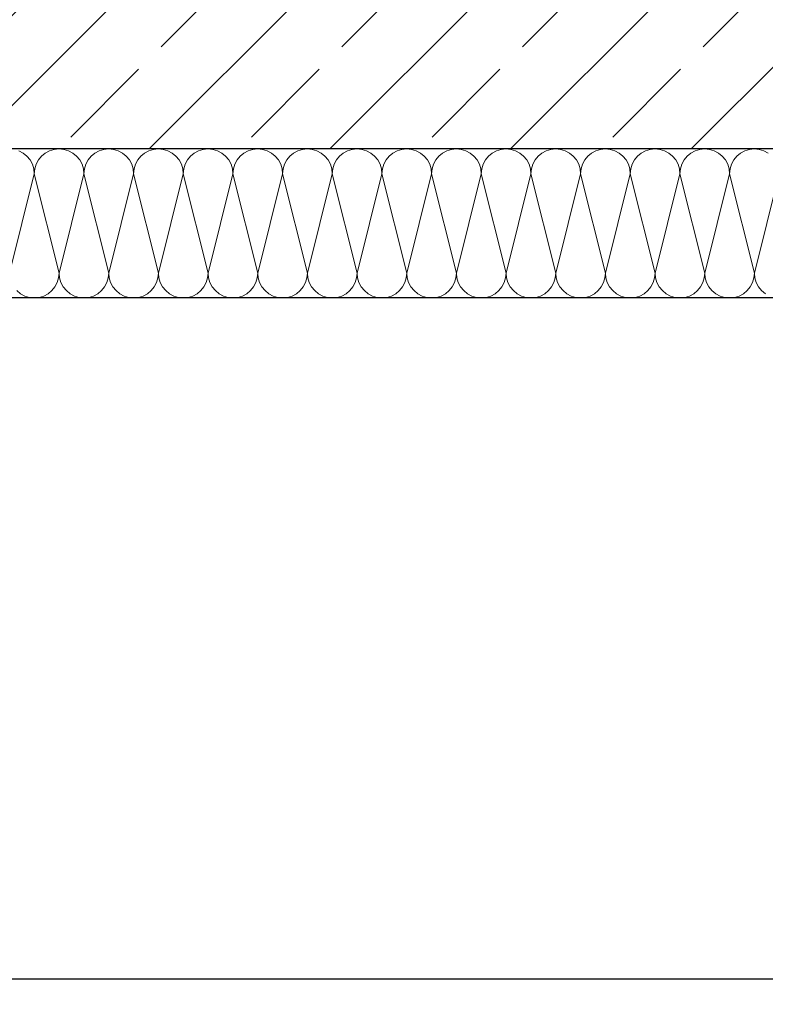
# Model space of a CAD drawing. Header units: metres. Extents: x -27.8 to 39.4, y -22.2 to 2.8.
# Tile 66 of 80: x 22.1 to 22.8, y -7.3 to -6.4. Entities that reach past the tile are written whole.
import ezdxf

# ---------------------------------------------------------------- set-up
doc = ezdxf.new("R2010")
doc.units = ezdxf.units.M
doc.header["$LTSCALE"] = 0.4
doc.header["$MEASUREMENT"] = 0
doc.layers.get('0').update_dxf_attribs({"color": 8, "lineweight": 9})
doc.layers.get('Defpoints').update_dxf_attribs({"color": 8, "lineweight": 9})
for name, color, linetype in [('Neubau_A-Decken', 8, 'Continuous'), ('Neubau_B-abgehängte Decke', 8, 'Continuous'), ('Neubau_B-Aufbau unter Fundament oder Decke', 8, 'Continuous'), ('Neubau_T-Bemaßung', 8, 'Continuous')]:
    doc.layers.add(name, color=color, linetype=linetype)
doc.styles.add('ERSTELLTER_STIL_2', font='arial.ttf')
doc.dimstyles.new('ERSTELLTER_STIL__1', dxfattribs={"dimtxt": 0.0875, "dimasz": 0.059375, "dimexe": 0.18, "dimexo": 0.0625, "dimgap": 0, "dimtad": 1, "dimzin": 0, "dimdsep": 46, "dimtxsty": 'ERSTELLTER_STIL_2', "dimblk": 'ARROWHEAD_6', "dimblk1": 'ARROWHEAD_6', "dimblk2": 'ARROWHEAD_6', "dimcen": 0.09, "dimclrd": 7, "dimclre": 7, "dimclrt": 7, "dimazin": 0, "dimtfac": 1, "dimtdec": 4, "dimtmove": 0, "dimatfit": 3, "dimfxl": 1, "dimtolj": 1, "dimtzin": 0, "dimarcsym": 0})

# ---------------------------------------------------------------- blocks, each defined once
blk = doc.blocks.new('*X364', base_point=(4591.58339, -0.04688))
at = {"layer": 'Neubau_B-Aufbau unter Fundament oder Decke', "color": 8, "linetype": 'Continuous', "lineweight": 9}
for p, q in [((4225.35635, 3.62919), (4225.35232, 3.63135)), ((4225.35989, 3.62629), (4225.35635, 3.62919)), ((4225.37709, 3.62919), (4225.37355, 3.62629)), ((4225.38112, 3.63135), (4225.37709, 3.62919)), ((4225.3855, 3.63268), (4225.38112, 3.63135)), ((4225.39005, 3.63312), (4225.3855, 3.63268)), ((4225.39461, 3.63268), (4225.39005, 3.63312)), ((4225.39898, 3.63135), (4225.39461, 3.63268)), ((4225.40302, 3.62919), (4225.39898, 3.63135)), ((4225.40655, 3.62629), (4225.40302, 3.62919)), ((4225.42376, 3.62919), (4225.42022, 3.62629)), ((4225.42779, 3.63135), (4225.42376, 3.62919)), ((4225.43217, 3.63268), (4225.42779, 3.63135)), ((4225.43672, 3.63312), (4225.43217, 3.63268)), ((4225.44127, 3.63268), (4225.43672, 3.63312)), ((4225.44565, 3.63135), (4225.44127, 3.63268)), ((4225.44968, 3.62919), (4225.44565, 3.63135)), ((4225.45322, 3.62629), (4225.44968, 3.62919)), ((4225.47042, 3.62919), (4225.46689, 3.62629)), ((4225.47446, 3.63135), (4225.47042, 3.62919)), ((4225.47884, 3.63268), (4225.47446, 3.63135)), ((4225.48339, 3.63312), (4225.47884, 3.63268)), ((4225.48794, 3.63268), (4225.48339, 3.63312)), ((4225.49232, 3.63135), (4225.48794, 3.63268)), ((4225.49635, 3.62919), (4225.49232, 3.63135)), ((4225.49989, 3.62629), (4225.49635, 3.62919)), ((4225.51709, 3.62919), (4225.51355, 3.62629)), ((4225.52112, 3.63135), (4225.51709, 3.62919)), ((4225.5255, 3.63268), (4225.52112, 3.63135)), ((4225.53005, 3.63312), (4225.5255, 3.63268)), ((4225.53461, 3.63268), (4225.53005, 3.63312)), ((4225.53898, 3.63135), (4225.53461, 3.63268)), ((4225.54302, 3.62919), (4225.53898, 3.63135)), ((4225.54655, 3.62629), (4225.54302, 3.62919)), ((4225.56376, 3.62919), (4225.56022, 3.62629)), ((4225.56779, 3.63135), (4225.56376, 3.62919)), ((4225.57217, 3.63268), (4225.56779, 3.63135)), ((4225.57672, 3.63312), (4225.57217, 3.63268)), ((4225.58127, 3.63268), (4225.57672, 3.63312)), ((4225.58565, 3.63135), (4225.58127, 3.63268)), ((4225.58968, 3.62919), (4225.58565, 3.63135)), ((4225.59322, 3.62629), (4225.58968, 3.62919)), ((4225.61042, 3.62919), (4225.60689, 3.62629)), ((4225.61446, 3.63135), (4225.61042, 3.62919)), ((4225.61884, 3.63268), (4225.61446, 3.63135)), ((4225.62339, 3.63312), (4225.61884, 3.63268)), ((4225.62794, 3.63268), (4225.62339, 3.63312)), ((4225.63232, 3.63135), (4225.62794, 3.63268)), ((4225.63635, 3.62919), (4225.63232, 3.63135)), ((4225.63989, 3.62629), (4225.63635, 3.62919)), ((4225.65709, 3.62919), (4225.65355, 3.62629)), ((4225.66112, 3.63135), (4225.65709, 3.62919)), ((4225.6655, 3.63268), (4225.66112, 3.63135)), ((4225.67005, 3.63312), (4225.6655, 3.63268)), ((4225.67461, 3.63268), (4225.67005, 3.63312)), ((4225.67898, 3.63135), (4225.67461, 3.63268)), ((4225.68302, 3.62919), (4225.67898, 3.63135)), ((4225.68655, 3.62629), (4225.68302, 3.62919)), ((4225.70376, 3.62919), (4225.70022, 3.62629)), ((4225.70779, 3.63135), (4225.70376, 3.62919)), ((4225.71217, 3.63268), (4225.70779, 3.63135)), ((4225.71672, 3.63312), (4225.71217, 3.63268)), ((4225.72127, 3.63268), (4225.71672, 3.63312)), ((4225.72565, 3.63135), (4225.72127, 3.63268)), ((4225.72968, 3.62919), (4225.72565, 3.63135)), ((4225.73322, 3.62629), (4225.72968, 3.62919)), ((4225.75042, 3.62919), (4225.74689, 3.62629)), ((4225.75446, 3.63135), (4225.75042, 3.62919)), ((4225.75884, 3.63268), (4225.75446, 3.63135)), ((4225.76339, 3.63312), (4225.75884, 3.63268)), ((4225.76794, 3.63268), (4225.76339, 3.63312)), ((4225.77232, 3.63135), (4225.76794, 3.63268)), ((4225.77635, 3.62919), (4225.77232, 3.63135)), ((4225.77989, 3.62629), (4225.77635, 3.62919)), ((4225.79709, 3.62919), (4225.79355, 3.62629)), ((4225.80112, 3.63135), (4225.79709, 3.62919)), ((4225.8055, 3.63268), (4225.80112, 3.63135)), ((4225.81005, 3.63312), (4225.8055, 3.63268)), ((4225.81461, 3.63268), (4225.81005, 3.63312)), ((4225.81898, 3.63135), (4225.81461, 3.63268)), ((4225.82302, 3.62919), (4225.81898, 3.63135)), ((4225.82655, 3.62629), (4225.82302, 3.62919)), ((4225.84376, 3.62919), (4225.84022, 3.62629)), ((4225.84779, 3.63135), (4225.84376, 3.62919)), ((4225.85217, 3.63268), (4225.84779, 3.63135)), ((4225.85672, 3.63312), (4225.85217, 3.63268)), ((4225.86127, 3.63268), (4225.85672, 3.63312)), ((4225.86565, 3.63135), (4225.86127, 3.63268)), ((4225.86968, 3.62919), (4225.86565, 3.63135)), ((4225.87322, 3.62629), (4225.86968, 3.62919)), ((4225.89042, 3.62919), (4225.88689, 3.62629)), ((4225.89446, 3.63135), (4225.89042, 3.62919)), ((4225.89884, 3.63268), (4225.89446, 3.63135)), ((4225.90339, 3.63312), (4225.89884, 3.63268)), ((4225.90794, 3.63268), (4225.90339, 3.63312)), ((4225.91232, 3.63135), (4225.90794, 3.63268)), ((4225.91635, 3.62919), (4225.91232, 3.63135)), ((4225.91989, 3.62629), (4225.91635, 3.62919)), ((4225.93709, 3.62919), (4225.93355, 3.62629)), ((4225.94112, 3.63135), (4225.93709, 3.62919)), ((4225.9455, 3.63268), (4225.94112, 3.63135)), ((4225.95005, 3.63312), (4225.9455, 3.63268)), ((4225.95461, 3.63268), (4225.95005, 3.63312)), ((4225.95898, 3.63135), (4225.95461, 3.63268)), ((4225.96302, 3.62919), (4225.95898, 3.63135)), ((4225.96655, 3.62629), (4225.96302, 3.62919)), ((4225.98376, 3.62919), (4225.98022, 3.62629)), ((4225.98779, 3.63135), (4225.98376, 3.62919)), ((4225.99217, 3.63268), (4225.98779, 3.63135)), ((4225.99672, 3.63312), (4225.99217, 3.63268)), ((4226.00127, 3.63268), (4225.99672, 3.63312)), ((4226.00565, 3.63135), (4226.00127, 3.63268)), ((4226.00968, 3.62919), (4226.00565, 3.63135)), ((4226.01322, 3.62629), (4226.00968, 3.62919)), ((4226.03042, 3.62919), (4226.02689, 3.62629)), ((4226.03446, 3.63135), (4226.03042, 3.62919)), ((4226.03884, 3.63268), (4226.03446, 3.63135)), ((4226.04339, 3.63312), (4226.03884, 3.63268)), ((4226.04794, 3.63268), (4226.04339, 3.63312)), ((4226.05232, 3.63135), (4226.04794, 3.63268)), ((4226.05635, 3.62919), (4226.05232, 3.63135)), ((4225.36279, 3.62275), (4225.35989, 3.62629)), ((4225.36494, 3.61872), (4225.36279, 3.62275)), ((4225.36627, 3.61434), (4225.36494, 3.61872)), ((4225.3685, 3.61872), (4225.36717, 3.61434)), ((4225.37065, 3.62275), (4225.3685, 3.61872)), ((4225.37355, 3.62629), (4225.37065, 3.62275)), ((4225.40946, 3.62275), (4225.40655, 3.62629)), ((4225.41161, 3.61872), (4225.40946, 3.62275)), ((4225.41294, 3.61434), (4225.41161, 3.61872)), ((4225.41516, 3.61872), (4225.41384, 3.61434)), ((4225.41732, 3.62275), (4225.41516, 3.61872)), ((4225.42022, 3.62629), (4225.41732, 3.62275)), ((4225.45612, 3.62275), (4225.45322, 3.62629)), ((4225.45828, 3.61872), (4225.45612, 3.62275)), ((4225.45961, 3.61434), (4225.45828, 3.61872)), ((4225.46183, 3.61872), (4225.4605, 3.61434)), ((4225.46399, 3.62275), (4225.46183, 3.61872)), ((4225.46689, 3.62629), (4225.46399, 3.62275)), ((4225.50279, 3.62275), (4225.49989, 3.62629)), ((4225.50494, 3.61872), (4225.50279, 3.62275)), ((4225.50627, 3.61434), (4225.50494, 3.61872)), ((4225.5085, 3.61872), (4225.50717, 3.61434)), ((4225.51065, 3.62275), (4225.5085, 3.61872)), ((4225.51355, 3.62629), (4225.51065, 3.62275)), ((4225.54946, 3.62275), (4225.54655, 3.62629)), ((4225.55161, 3.61872), (4225.54946, 3.62275)), ((4225.55294, 3.61434), (4225.55161, 3.61872)), ((4225.55516, 3.61872), (4225.55384, 3.61434)), ((4225.55732, 3.62275), (4225.55516, 3.61872)), ((4225.56022, 3.62629), (4225.55732, 3.62275)), ((4225.59612, 3.62275), (4225.59322, 3.62629)), ((4225.59828, 3.61872), (4225.59612, 3.62275)), ((4225.59961, 3.61434), (4225.59828, 3.61872)), ((4225.60183, 3.61872), (4225.6005, 3.61434)), ((4225.60399, 3.62275), (4225.60183, 3.61872)), ((4225.60689, 3.62629), (4225.60399, 3.62275)), ((4225.64279, 3.62275), (4225.63989, 3.62629)), ((4225.64494, 3.61872), (4225.64279, 3.62275)), ((4225.64627, 3.61434), (4225.64494, 3.61872)), ((4225.6485, 3.61872), (4225.64717, 3.61434)), ((4225.65065, 3.62275), (4225.6485, 3.61872)), ((4225.65355, 3.62629), (4225.65065, 3.62275)), ((4225.68946, 3.62275), (4225.68655, 3.62629)), ((4225.69161, 3.61872), (4225.68946, 3.62275)), ((4225.69294, 3.61434), (4225.69161, 3.61872)), ((4225.69516, 3.61872), (4225.69384, 3.61434)), ((4225.69732, 3.62275), (4225.69516, 3.61872)), ((4225.70022, 3.62629), (4225.69732, 3.62275)), ((4225.73612, 3.62275), (4225.73322, 3.62629)), ((4225.73828, 3.61872), (4225.73612, 3.62275)), ((4225.73961, 3.61434), (4225.73828, 3.61872)), ((4225.74183, 3.61872), (4225.7405, 3.61434)), ((4225.74399, 3.62275), (4225.74183, 3.61872)), ((4225.74689, 3.62629), (4225.74399, 3.62275)), ((4225.78279, 3.62275), (4225.77989, 3.62629)), ((4225.78494, 3.61872), (4225.78279, 3.62275)), ((4225.78627, 3.61434), (4225.78494, 3.61872)), ((4225.7885, 3.61872), (4225.78717, 3.61434)), ((4225.79065, 3.62275), (4225.7885, 3.61872)), ((4225.79355, 3.62629), (4225.79065, 3.62275)), ((4225.82946, 3.62275), (4225.82655, 3.62629)), ((4225.83161, 3.61872), (4225.82946, 3.62275)), ((4225.83294, 3.61434), (4225.83161, 3.61872)), ((4225.83516, 3.61872), (4225.83384, 3.61434)), ((4225.83732, 3.62275), (4225.83516, 3.61872)), ((4225.84022, 3.62629), (4225.83732, 3.62275)), ((4225.87612, 3.62275), (4225.87322, 3.62629)), ((4225.87828, 3.61872), (4225.87612, 3.62275)), ((4225.87961, 3.61434), (4225.87828, 3.61872)), ((4225.88183, 3.61872), (4225.8805, 3.61434)), ((4225.88399, 3.62275), (4225.88183, 3.61872)), ((4225.88689, 3.62629), (4225.88399, 3.62275)), ((4225.92279, 3.62275), (4225.91989, 3.62629)), ((4225.92494, 3.61872), (4225.92279, 3.62275)), ((4225.92627, 3.61434), (4225.92494, 3.61872)), ((4225.9285, 3.61872), (4225.92717, 3.61434)), ((4225.93065, 3.62275), (4225.9285, 3.61872)), ((4225.93355, 3.62629), (4225.93065, 3.62275)), ((4225.96946, 3.62275), (4225.96655, 3.62629)), ((4225.97161, 3.61872), (4225.96946, 3.62275)), ((4225.97294, 3.61434), (4225.97161, 3.61872)), ((4225.97516, 3.61872), (4225.97384, 3.61434)), ((4225.97732, 3.62275), (4225.97516, 3.61872)), ((4225.98022, 3.62629), (4225.97732, 3.62275)), ((4226.01612, 3.62275), (4226.01322, 3.62629)), ((4226.01828, 3.61872), (4226.01612, 3.62275)), ((4226.01961, 3.61434), (4226.01828, 3.61872)), ((4226.02183, 3.61872), (4226.0205, 3.61434)), ((4226.02399, 3.62275), (4226.02183, 3.61872)), ((4226.02689, 3.62629), (4226.02399, 3.62275)), ((4225.34339, 3.51646), (4225.36672, 3.60979)), ((4225.36672, 3.60979), (4225.36627, 3.61434)), ((4225.36717, 3.61434), (4225.36672, 3.60979)), ((4225.39005, 3.51646), (4225.36672, 3.60979)), ((4225.39005, 3.51646), (4225.41339, 3.60979)), ((4225.41339, 3.60979), (4225.41294, 3.61434)), ((4225.41384, 3.61434), (4225.41339, 3.60979)), ((4225.43672, 3.51646), (4225.41339, 3.60979)), ((4225.43672, 3.51646), (4225.46005, 3.60979)), ((4225.46005, 3.60979), (4225.45961, 3.61434)), ((4225.4605, 3.61434), (4225.46005, 3.60979)), ((4225.48339, 3.51646), (4225.46005, 3.60979)), ((4225.48339, 3.51646), (4225.50672, 3.60979)), ((4225.50672, 3.60979), (4225.50627, 3.61434)), ((4225.50717, 3.61434), (4225.50672, 3.60979)), ((4225.53005, 3.51646), (4225.50672, 3.60979)), ((4225.53005, 3.51646), (4225.55339, 3.60979)), ((4225.55339, 3.60979), (4225.55294, 3.61434)), ((4225.55384, 3.61434), (4225.55339, 3.60979)), ((4225.57672, 3.51646), (4225.55339, 3.60979)), ((4225.57672, 3.51646), (4225.60005, 3.60979)), ((4225.60005, 3.60979), (4225.59961, 3.61434)), ((4225.6005, 3.61434), (4225.60005, 3.60979)), ((4225.62339, 3.51646), (4225.60005, 3.60979)), ((4225.62339, 3.51646), (4225.64672, 3.60979)), ((4225.64672, 3.60979), (4225.64627, 3.61434)), ((4225.64717, 3.61434), (4225.64672, 3.60979)), ((4225.67005, 3.51646), (4225.64672, 3.60979)), ((4225.67005, 3.51646), (4225.69339, 3.60979)), ((4225.69339, 3.60979), (4225.69294, 3.61434)), ((4225.69384, 3.61434), (4225.69339, 3.60979)), ((4225.71672, 3.51646), (4225.69339, 3.60979)), ((4225.71672, 3.51646), (4225.74005, 3.60979)), ((4225.74005, 3.60979), (4225.73961, 3.61434)), ((4225.7405, 3.61434), (4225.74005, 3.60979)), ((4225.76339, 3.51646), (4225.74005, 3.60979)), ((4225.76339, 3.51646), (4225.78672, 3.60979)), ((4225.78672, 3.60979), (4225.78627, 3.61434)), ((4225.78717, 3.61434), (4225.78672, 3.60979)), ((4225.81005, 3.51646), (4225.78672, 3.60979)), ((4225.81005, 3.51646), (4225.83339, 3.60979)), ((4225.83339, 3.60979), (4225.83294, 3.61434)), ((4225.83384, 3.61434), (4225.83339, 3.60979)), ((4225.85672, 3.51646), (4225.83339, 3.60979)), ((4225.85672, 3.51646), (4225.88005, 3.60979)), ((4225.88005, 3.60979), (4225.87961, 3.61434)), ((4225.8805, 3.61434), (4225.88005, 3.60979)), ((4225.90339, 3.51646), (4225.88005, 3.60979)), ((4225.90339, 3.51646), (4225.92672, 3.60979)), ((4225.92672, 3.60979), (4225.92627, 3.61434)), ((4225.92717, 3.61434), (4225.92672, 3.60979)), ((4225.95005, 3.51646), (4225.92672, 3.60979)), ((4225.95005, 3.51646), (4225.97339, 3.60979)), ((4225.97339, 3.60979), (4225.97294, 3.61434)), ((4225.97384, 3.61434), (4225.97339, 3.60979)), ((4225.99672, 3.51646), (4225.97339, 3.60979)), ((4225.99672, 3.51646), (4226.02005, 3.60979)), ((4226.02005, 3.60979), (4226.01961, 3.61434)), ((4226.0205, 3.61434), (4226.02005, 3.60979)), ((4226.04339, 3.51646), (4226.02005, 3.60979)), ((4226.04339, 3.51646), (4226.06672, 3.60979)), ((4225.38961, 3.51191), (4225.39005, 3.51646)), ((4225.39005, 3.51646), (4225.3905, 3.51191)), ((4225.43627, 3.51191), (4225.43672, 3.51646)), ((4225.43672, 3.51646), (4225.43717, 3.51191)), ((4225.48294, 3.51191), (4225.48339, 3.51646)), ((4225.48339, 3.51646), (4225.48384, 3.51191)), ((4225.52961, 3.51191), (4225.53005, 3.51646)), ((4225.53005, 3.51646), (4225.5305, 3.51191)), ((4225.57627, 3.51191), (4225.57672, 3.51646)), ((4225.57672, 3.51646), (4225.57717, 3.51191)), ((4225.62294, 3.51191), (4225.62339, 3.51646)), ((4225.62339, 3.51646), (4225.62384, 3.51191)), ((4225.66961, 3.51191), (4225.67005, 3.51646)), ((4225.67005, 3.51646), (4225.6705, 3.51191)), ((4225.71627, 3.51191), (4225.71672, 3.51646)), ((4225.71672, 3.51646), (4225.71717, 3.51191)), ((4225.76294, 3.51191), (4225.76339, 3.51646)), ((4225.76339, 3.51646), (4225.76384, 3.51191)), ((4225.80961, 3.51191), (4225.81005, 3.51646)), ((4225.81005, 3.51646), (4225.8105, 3.51191)), ((4225.85627, 3.51191), (4225.85672, 3.51646)), ((4225.85672, 3.51646), (4225.85717, 3.51191)), ((4225.90294, 3.51191), (4225.90339, 3.51646)), ((4225.90339, 3.51646), (4225.90384, 3.51191)), ((4225.94961, 3.51191), (4225.95005, 3.51646)), ((4225.95005, 3.51646), (4225.9505, 3.51191)), ((4225.99627, 3.51191), (4225.99672, 3.51646)), ((4225.99672, 3.51646), (4225.99717, 3.51191)), ((4226.04294, 3.51191), (4226.04339, 3.51646)), ((4226.04339, 3.51646), (4226.04384, 3.51191)), ((4225.38612, 3.5035), (4225.38828, 3.50753)), ((4225.38828, 3.50753), (4225.38961, 3.51191)), ((4225.3905, 3.51191), (4225.39183, 3.50753)), ((4225.39183, 3.50753), (4225.39399, 3.5035)), ((4225.43279, 3.5035), (4225.43494, 3.50753)), ((4225.43494, 3.50753), (4225.43627, 3.51191)), ((4225.43717, 3.51191), (4225.4385, 3.50753)), ((4225.4385, 3.50753), (4225.44065, 3.5035)), ((4225.47946, 3.5035), (4225.48161, 3.50753)), ((4225.48161, 3.50753), (4225.48294, 3.51191)), ((4225.48384, 3.51191), (4225.48516, 3.50753)), ((4225.48516, 3.50753), (4225.48732, 3.5035)), ((4225.52612, 3.5035), (4225.52828, 3.50753)), ((4225.52828, 3.50753), (4225.52961, 3.51191)), ((4225.5305, 3.51191), (4225.53183, 3.50753)), ((4225.53183, 3.50753), (4225.53399, 3.5035)), ((4225.57279, 3.5035), (4225.57494, 3.50753)), ((4225.57494, 3.50753), (4225.57627, 3.51191)), ((4225.57717, 3.51191), (4225.5785, 3.50753)), ((4225.5785, 3.50753), (4225.58065, 3.5035)), ((4225.61946, 3.5035), (4225.62161, 3.50753)), ((4225.62161, 3.50753), (4225.62294, 3.51191)), ((4225.62384, 3.51191), (4225.62516, 3.50753)), ((4225.62516, 3.50753), (4225.62732, 3.5035)), ((4225.66612, 3.5035), (4225.66828, 3.50753)), ((4225.66828, 3.50753), (4225.66961, 3.51191)), ((4225.6705, 3.51191), (4225.67183, 3.50753)), ((4225.67183, 3.50753), (4225.67399, 3.5035)), ((4225.71279, 3.5035), (4225.71494, 3.50753)), ((4225.71494, 3.50753), (4225.71627, 3.51191)), ((4225.71717, 3.51191), (4225.7185, 3.50753)), ((4225.7185, 3.50753), (4225.72065, 3.5035)), ((4225.75946, 3.5035), (4225.76161, 3.50753)), ((4225.76161, 3.50753), (4225.76294, 3.51191)), ((4225.76384, 3.51191), (4225.76516, 3.50753)), ((4225.76516, 3.50753), (4225.76732, 3.5035)), ((4225.80612, 3.5035), (4225.80828, 3.50753)), ((4225.80828, 3.50753), (4225.80961, 3.51191)), ((4225.8105, 3.51191), (4225.81183, 3.50753)), ((4225.81183, 3.50753), (4225.81399, 3.5035)), ((4225.85279, 3.5035), (4225.85494, 3.50753)), ((4225.85494, 3.50753), (4225.85627, 3.51191)), ((4225.85717, 3.51191), (4225.8585, 3.50753)), ((4225.8585, 3.50753), (4225.86065, 3.5035)), ((4225.89946, 3.5035), (4225.90161, 3.50753)), ((4225.90161, 3.50753), (4225.90294, 3.51191)), ((4225.90384, 3.51191), (4225.90516, 3.50753)), ((4225.90516, 3.50753), (4225.90732, 3.5035)), ((4225.94612, 3.5035), (4225.94828, 3.50753)), ((4225.94828, 3.50753), (4225.94961, 3.51191)), ((4225.9505, 3.51191), (4225.95183, 3.50753)), ((4225.95183, 3.50753), (4225.95399, 3.5035)), ((4225.99279, 3.5035), (4225.99494, 3.50753)), ((4225.99494, 3.50753), (4225.99627, 3.51191)), ((4225.99717, 3.51191), (4225.9985, 3.50753)), ((4225.9985, 3.50753), (4226.00065, 3.5035)), ((4226.03946, 3.5035), (4226.04161, 3.50753)), ((4226.04161, 3.50753), (4226.04294, 3.51191)), ((4226.04384, 3.51191), (4226.04516, 3.50753)), ((4226.04516, 3.50753), (4226.04732, 3.5035)), ((4225.35022, 3.49996), (4225.35376, 3.49706)), ((4225.37968, 3.49706), (4225.38322, 3.49996)), ((4225.38322, 3.49996), (4225.38612, 3.5035)), ((4225.39399, 3.5035), (4225.39689, 3.49996)), ((4225.39689, 3.49996), (4225.40042, 3.49706)), ((4225.42635, 3.49706), (4225.42989, 3.49996)), ((4225.42989, 3.49996), (4225.43279, 3.5035)), ((4225.44065, 3.5035), (4225.44355, 3.49996)), ((4225.44355, 3.49996), (4225.44709, 3.49706)), ((4225.47302, 3.49706), (4225.47655, 3.49996)), ((4225.47655, 3.49996), (4225.47946, 3.5035)), ((4225.48732, 3.5035), (4225.49022, 3.49996)), ((4225.49022, 3.49996), (4225.49376, 3.49706)), ((4225.51968, 3.49706), (4225.52322, 3.49996)), ((4225.52322, 3.49996), (4225.52612, 3.5035)), ((4225.53399, 3.5035), (4225.53689, 3.49996)), ((4225.53689, 3.49996), (4225.54042, 3.49706)), ((4225.56635, 3.49706), (4225.56989, 3.49996)), ((4225.56989, 3.49996), (4225.57279, 3.5035)), ((4225.58065, 3.5035), (4225.58355, 3.49996)), ((4225.58355, 3.49996), (4225.58709, 3.49706)), ((4225.61302, 3.49706), (4225.61655, 3.49996)), ((4225.61655, 3.49996), (4225.61946, 3.5035)), ((4225.62732, 3.5035), (4225.63022, 3.49996)), ((4225.63022, 3.49996), (4225.63376, 3.49706)), ((4225.65968, 3.49706), (4225.66322, 3.49996)), ((4225.66322, 3.49996), (4225.66612, 3.5035)), ((4225.67399, 3.5035), (4225.67689, 3.49996)), ((4225.67689, 3.49996), (4225.68042, 3.49706)), ((4225.70635, 3.49706), (4225.70989, 3.49996)), ((4225.70989, 3.49996), (4225.71279, 3.5035)), ((4225.72065, 3.5035), (4225.72355, 3.49996)), ((4225.72355, 3.49996), (4225.72709, 3.49706)), ((4225.75302, 3.49706), (4225.75655, 3.49996)), ((4225.75655, 3.49996), (4225.75946, 3.5035)), ((4225.76732, 3.5035), (4225.77022, 3.49996)), ((4225.77022, 3.49996), (4225.77376, 3.49706)), ((4225.79968, 3.49706), (4225.80322, 3.49996)), ((4225.80322, 3.49996), (4225.80612, 3.5035)), ((4225.81399, 3.5035), (4225.81689, 3.49996)), ((4225.81689, 3.49996), (4225.82042, 3.49706)), ((4225.84635, 3.49706), (4225.84989, 3.49996)), ((4225.84989, 3.49996), (4225.85279, 3.5035)), ((4225.86065, 3.5035), (4225.86355, 3.49996)), ((4225.86355, 3.49996), (4225.86709, 3.49706)), ((4225.89302, 3.49706), (4225.89655, 3.49996)), ((4225.89655, 3.49996), (4225.89946, 3.5035)), ((4225.90732, 3.5035), (4225.91022, 3.49996)), ((4225.91022, 3.49996), (4225.91376, 3.49706)), ((4225.93968, 3.49706), (4225.94322, 3.49996)), ((4225.94322, 3.49996), (4225.94612, 3.5035)), ((4225.95399, 3.5035), (4225.95689, 3.49996)), ((4225.95689, 3.49996), (4225.96042, 3.49706)), ((4225.98635, 3.49706), (4225.98989, 3.49996)), ((4225.98989, 3.49996), (4225.99279, 3.5035)), ((4226.00065, 3.5035), (4226.00355, 3.49996)), ((4226.00355, 3.49996), (4226.00709, 3.49706)), ((4226.03302, 3.49706), (4226.03655, 3.49996)), ((4226.03655, 3.49996), (4226.03946, 3.5035)), ((4226.04732, 3.5035), (4226.05022, 3.49996)), ((4226.05022, 3.49996), (4226.05376, 3.49706)), ((4225.35376, 3.49706), (4225.35779, 3.4949)), ((4225.35779, 3.4949), (4225.36217, 3.49357)), ((4225.36217, 3.49357), (4225.36672, 3.49312)), ((4225.36672, 3.49312), (4225.37127, 3.49357)), ((4225.37127, 3.49357), (4225.37565, 3.4949)), ((4225.37565, 3.4949), (4225.37968, 3.49706)), ((4225.40042, 3.49706), (4225.40446, 3.4949)), ((4225.40446, 3.4949), (4225.40884, 3.49357)), ((4225.40884, 3.49357), (4225.41339, 3.49312)), ((4225.41339, 3.49312), (4225.41794, 3.49357)), ((4225.41794, 3.49357), (4225.42232, 3.4949)), ((4225.42232, 3.4949), (4225.42635, 3.49706)), ((4225.44709, 3.49706), (4225.45112, 3.4949)), ((4225.45112, 3.4949), (4225.4555, 3.49357)), ((4225.4555, 3.49357), (4225.46005, 3.49312)), ((4225.46005, 3.49312), (4225.46461, 3.49357)), ((4225.46461, 3.49357), (4225.46898, 3.4949)), ((4225.46898, 3.4949), (4225.47302, 3.49706)), ((4225.49376, 3.49706), (4225.49779, 3.4949)), ((4225.49779, 3.4949), (4225.50217, 3.49357)), ((4225.50217, 3.49357), (4225.50672, 3.49312)), ((4225.50672, 3.49312), (4225.51127, 3.49357)), ((4225.51127, 3.49357), (4225.51565, 3.4949)), ((4225.51565, 3.4949), (4225.51968, 3.49706)), ((4225.54042, 3.49706), (4225.54446, 3.4949)), ((4225.54446, 3.4949), (4225.54884, 3.49357)), ((4225.54884, 3.49357), (4225.55339, 3.49312)), ((4225.55339, 3.49312), (4225.55794, 3.49357)), ((4225.55794, 3.49357), (4225.56232, 3.4949)), ((4225.56232, 3.4949), (4225.56635, 3.49706)), ((4225.58709, 3.49706), (4225.59112, 3.4949)), ((4225.59112, 3.4949), (4225.5955, 3.49357)), ((4225.5955, 3.49357), (4225.60005, 3.49312)), ((4225.60005, 3.49312), (4225.60461, 3.49357)), ((4225.60461, 3.49357), (4225.60898, 3.4949)), ((4225.60898, 3.4949), (4225.61302, 3.49706)), ((4225.63376, 3.49706), (4225.63779, 3.4949)), ((4225.63779, 3.4949), (4225.64217, 3.49357)), ((4225.64217, 3.49357), (4225.64672, 3.49312)), ((4225.64672, 3.49312), (4225.65127, 3.49357)), ((4225.65127, 3.49357), (4225.65565, 3.4949)), ((4225.65565, 3.4949), (4225.65968, 3.49706)), ((4225.68042, 3.49706), (4225.68446, 3.4949)), ((4225.68446, 3.4949), (4225.68884, 3.49357)), ((4225.68884, 3.49357), (4225.69339, 3.49312)), ((4225.69339, 3.49312), (4225.69794, 3.49357)), ((4225.69794, 3.49357), (4225.70232, 3.4949)), ((4225.70232, 3.4949), (4225.70635, 3.49706)), ((4225.72709, 3.49706), (4225.73112, 3.4949)), ((4225.73112, 3.4949), (4225.7355, 3.49357)), ((4225.7355, 3.49357), (4225.74005, 3.49312)), ((4225.74005, 3.49312), (4225.74461, 3.49357)), ((4225.74461, 3.49357), (4225.74898, 3.4949)), ((4225.74898, 3.4949), (4225.75302, 3.49706)), ((4225.77376, 3.49706), (4225.77779, 3.4949)), ((4225.77779, 3.4949), (4225.78217, 3.49357)), ((4225.78217, 3.49357), (4225.78672, 3.49312)), ((4225.78672, 3.49312), (4225.79127, 3.49357)), ((4225.79127, 3.49357), (4225.79565, 3.4949)), ((4225.79565, 3.4949), (4225.79968, 3.49706)), ((4225.82042, 3.49706), (4225.82446, 3.4949)), ((4225.82446, 3.4949), (4225.82884, 3.49357)), ((4225.82884, 3.49357), (4225.83339, 3.49312)), ((4225.83339, 3.49312), (4225.83794, 3.49357)), ((4225.83794, 3.49357), (4225.84232, 3.4949)), ((4225.84232, 3.4949), (4225.84635, 3.49706)), ((4225.86709, 3.49706), (4225.87112, 3.4949)), ((4225.87112, 3.4949), (4225.8755, 3.49357)), ((4225.8755, 3.49357), (4225.88005, 3.49312)), ((4225.88005, 3.49312), (4225.88461, 3.49357)), ((4225.88461, 3.49357), (4225.88898, 3.4949)), ((4225.88898, 3.4949), (4225.89302, 3.49706)), ((4225.91376, 3.49706), (4225.91779, 3.4949)), ((4225.91779, 3.4949), (4225.92217, 3.49357)), ((4225.92217, 3.49357), (4225.92672, 3.49312)), ((4225.92672, 3.49312), (4225.93127, 3.49357)), ((4225.93127, 3.49357), (4225.93565, 3.4949)), ((4225.93565, 3.4949), (4225.93968, 3.49706)), ((4225.96042, 3.49706), (4225.96446, 3.4949)), ((4225.96446, 3.4949), (4225.96884, 3.49357)), ((4225.96884, 3.49357), (4225.97339, 3.49312)), ((4225.97339, 3.49312), (4225.97794, 3.49357)), ((4225.97794, 3.49357), (4225.98232, 3.4949)), ((4225.98232, 3.4949), (4225.98635, 3.49706)), ((4226.00709, 3.49706), (4226.01112, 3.4949)), ((4226.01112, 3.4949), (4226.0155, 3.49357)), ((4226.0155, 3.49357), (4226.02005, 3.49312)), ((4226.02005, 3.49312), (4226.02461, 3.49357)), ((4226.02461, 3.49357), (4226.02898, 3.4949)), ((4226.02898, 3.4949), (4226.03302, 3.49706))]:
    blk.add_line(p, q, dxfattribs=at)
blk = doc.blocks.new('ARROWHEAD_6')
at = {"color": 0, "linetype": 'Continuous', "lineweight": 0}
for p, q in [((-0.5, -0.5), (0.5, 0.5)), ((0, 0), (-1, 0))]:
    blk.add_line(p, q, dxfattribs=at)
blk = doc.blocks.new('*D386')
at = {"layer": 'Defpoints', "color": 0, "linetype": 'Continuous', "transparency": 16777216}
for p in [(11.18314, -6.495), (23.73002, -6.495), (11.24439, -7.975)]:
    blk.add_point(p, dxfattribs=at)
at = {"layer": 'Neubau_T-Bemaßung', "linetype": 'Continuous', "lineweight": -2, "transparency": 16777216}
for p, q in [((23.66752, -6.495), (11.00314, -6.495)), ((11.18314, -6.55438), (11.18314, -7.12889)), ((11.18314, -7.91562), (11.18314, -7.34812)), ((11.18189, -7.975), (11.00314, -7.975))]:
    blk.add_line(p, q, dxfattribs=at)
at = {"layer": 'Neubau_T-Bemaßung', "linetype": 'Continuous', "lineweight": -2, "transparency": 16777216, "xscale": 0.059375, "yscale": 0.059375, "zscale": 0.059375}
for p, rotation in [((11.18314, -6.495), 90), ((11.18314, -7.975), 270)]:
    blk.add_blockref('ARROWHEAD_6', p, dxfattribs=dict(at, rotation=rotation))
at = {"layer": 'Neubau_T-Bemaßung', "linetype": 'Continuous', "transparency": 16777216, "insert": (11.18314, -7.2385), "char_height": 0.0875, "attachment_point": 5, "rotation": 90, "style": 'ERSTELLTER_STIL_2'}
blk.add_mtext('\\A1;1.48', dxfattribs=at)
blk = doc.blocks.new('*D387')
at = {"layer": 'Defpoints', "color": 0, "linetype": 'Continuous', "transparency": 16777216}
for p in [(11.18314, -6.195), (23.73002, -6.195), (23.73002, -6.495)]:
    blk.add_point(p, dxfattribs=at)
at = {"layer": 'Neubau_T-Bemaßung', "linetype": 'Continuous', "lineweight": -2, "transparency": 16777216}
for p, q in [((11.18314, -6.13563), (11.18314, -6.07625)), ((23.66752, -6.195), (11.00314, -6.195)), ((11.18314, -6.195), (11.18314, -6.23165)), ((11.18314, -6.495), (11.18314, -6.45864)), ((23.66752, -6.495), (11.00314, -6.495)), ((11.18314, -6.55438), (11.18314, -6.61375))]:
    blk.add_line(p, q, dxfattribs=at)
at = {"layer": 'Neubau_T-Bemaßung', "linetype": 'Continuous', "lineweight": -2, "transparency": 16777216, "xscale": 0.059375, "yscale": 0.059375, "zscale": 0.059375}
for p, rotation in [((11.18314, -6.195), 270), ((11.18314, -6.495), 90)]:
    blk.add_blockref('ARROWHEAD_6', p, dxfattribs=dict(at, rotation=rotation))
at = {"layer": 'Neubau_T-Bemaßung', "linetype": 'Continuous', "transparency": 16777216, "insert": (11.18314, -6.34515), "char_height": 0.0875, "attachment_point": 5, "rotation": 90, "style": 'ERSTELLTER_STIL_2'}
blk.add_mtext('\\A1;0.30', dxfattribs=at)
blk = doc.blocks.new('*D398')
at = {"layer": 'Defpoints', "color": 0, "linetype": 'Continuous', "transparency": 16777216}
for p in [(11.53314, -6.495), (23.73002, -6.495), (-0.3, -10.355)]:
    blk.add_point(p, dxfattribs=at)
at = {"layer": 'Neubau_T-Bemaßung', "linetype": 'Continuous', "lineweight": -2, "transparency": 16777216}
for p, q in [((23.66752, -6.495), (11.35314, -6.495)), ((11.53314, -6.55438), (11.53314, -8.31492)), ((11.53314, -10.29562), (11.53314, -8.54208)), ((-0.2375, -10.355), (11.71314, -10.355))]:
    blk.add_line(p, q, dxfattribs=at)
at = {"layer": 'Neubau_T-Bemaßung', "linetype": 'Continuous', "lineweight": -2, "transparency": 16777216, "xscale": 0.059375, "yscale": 0.059375, "zscale": 0.059375}
for p, rotation in [((11.53314, -6.495), 90), ((11.53314, -10.355), 270)]:
    blk.add_blockref('ARROWHEAD_6', p, dxfattribs=dict(at, rotation=rotation))
at = {"layer": 'Neubau_T-Bemaßung', "linetype": 'Continuous', "transparency": 16777216, "insert": (11.53314, -8.4285), "char_height": 0.0875, "attachment_point": 5, "rotation": 90, "style": 'ERSTELLTER_STIL_2'}
blk.add_mtext('\\A1;3.86', dxfattribs=at)
blk = doc.blocks.new('*D399')
at = {"layer": 'Defpoints', "color": 0, "linetype": 'Continuous', "transparency": 16777216}
for p in [(11.53314, -6.195), (23.73002, -6.195), (23.73002, -6.495)]:
    blk.add_point(p, dxfattribs=at)
at = {"layer": 'Neubau_T-Bemaßung', "linetype": 'Continuous', "lineweight": -2, "transparency": 16777216}
for p, q in [((11.53314, -6.13563), (11.53314, -6.07625)), ((23.66752, -6.195), (11.35314, -6.195)), ((11.53314, -6.195), (11.53314, -6.23165)), ((11.53314, -6.495), (11.53314, -6.45864)), ((23.66752, -6.495), (11.35314, -6.495)), ((11.53314, -6.55438), (11.53314, -6.61375))]:
    blk.add_line(p, q, dxfattribs=at)
at = {"layer": 'Neubau_T-Bemaßung', "linetype": 'Continuous', "lineweight": -2, "transparency": 16777216, "xscale": 0.059375, "yscale": 0.059375, "zscale": 0.059375}
for p, rotation in [((11.53314, -6.195), 270), ((11.53314, -6.495), 90)]:
    blk.add_blockref('ARROWHEAD_6', p, dxfattribs=dict(at, rotation=rotation))
at = {"layer": 'Neubau_T-Bemaßung', "linetype": 'Continuous', "transparency": 16777216, "insert": (11.53314, -6.34515), "char_height": 0.0875, "attachment_point": 5, "rotation": 90, "style": 'ERSTELLTER_STIL_2'}
blk.add_mtext('\\A1;0.30', dxfattribs=at)
blk = doc.blocks.new('*D406')
at = {"layer": 'Defpoints', "color": 0, "linetype": 'Continuous', "transparency": 16777216}
for p in [(1.59342, -6.825), (7.9525, -6.825), (33.092, -10.175)]:
    blk.add_point(p, dxfattribs=at)
at = {"layer": 'Neubau_T-Bemaßung', "linetype": 'Continuous', "lineweight": -2, "transparency": 16777216}
for p, q in [((7.89, -6.825), (1.41342, -6.825)), ((1.59342, -6.88438), (1.59342, -8.38956)), ((1.59342, -10.11563), (1.59342, -8.61744)), ((33.0295, -10.175), (1.41342, -10.175))]:
    blk.add_line(p, q, dxfattribs=at)
at = {"layer": 'Neubau_T-Bemaßung', "linetype": 'Continuous', "lineweight": -2, "transparency": 16777216, "xscale": 0.059375, "yscale": 0.059375, "zscale": 0.059375}
for p, rotation in [((1.59342, -6.825), 90), ((1.59342, -10.175), 270)]:
    blk.add_blockref('ARROWHEAD_6', p, dxfattribs=dict(at, rotation=rotation))
at = {"layer": 'Neubau_T-Bemaßung', "linetype": 'Continuous', "transparency": 16777216, "insert": (1.59342, -8.5035), "char_height": 0.0875, "attachment_point": 5, "rotation": 90, "style": 'ERSTELLTER_STIL_2'}
blk.add_mtext('\\A1;3.35', dxfattribs=at)
blk = doc.blocks.new('*D408')
at = {"layer": 'Defpoints', "color": 0, "linetype": 'Continuous', "transparency": 16777216}
for p in [(1.59342, -6.495), (23.73002, -6.495), (7.9525, -6.725)]:
    blk.add_point(p, dxfattribs=at)
at = {"layer": 'Neubau_T-Bemaßung', "linetype": 'Continuous', "lineweight": -2, "transparency": 16777216}
for p, q in [((1.59342, -6.43563), (1.59342, -6.37625)), ((23.66752, -6.495), (1.41342, -6.495)), ((1.59342, -6.495), (1.59342, -6.49651)), ((7.89, -6.725), (1.41342, -6.725)), ((1.59342, -6.725), (1.59342, -6.72379)), ((1.59342, -6.78438), (1.59342, -6.84375))]:
    blk.add_line(p, q, dxfattribs=at)
at = {"layer": 'Neubau_T-Bemaßung', "linetype": 'Continuous', "lineweight": -2, "transparency": 16777216, "xscale": 0.059375, "yscale": 0.059375, "zscale": 0.059375}
for p, rotation in [((1.59342, -6.495), 270), ((1.59342, -6.725), 90)]:
    blk.add_blockref('ARROWHEAD_6', p, dxfattribs=dict(at, rotation=rotation))
at = {"layer": 'Neubau_T-Bemaßung', "linetype": 'Continuous', "transparency": 16777216, "insert": (1.59342, -6.61015), "char_height": 0.0875, "attachment_point": 5, "rotation": 90, "style": 'ERSTELLTER_STIL_2'}
blk.add_mtext('\\A1;0.23', dxfattribs=at)
blk = doc.blocks.new('*D409')
at = {"layer": 'Defpoints', "color": 0, "linetype": 'Continuous', "transparency": 16777216}
for p in [(1.59342, -6.195), (23.73002, -6.195), (23.73002, -6.495)]:
    blk.add_point(p, dxfattribs=at)
at = {"layer": 'Neubau_T-Bemaßung', "linetype": 'Continuous', "lineweight": -2, "transparency": 16777216}
for p, q in [((1.59342, -6.13563), (1.59342, -6.07625)), ((23.66752, -6.195), (1.41342, -6.195)), ((1.59342, -6.195), (1.59342, -6.23165)), ((1.59342, -6.495), (1.59342, -6.45864)), ((23.66752, -6.495), (1.41342, -6.495)), ((1.59342, -6.55438), (1.59342, -6.61375))]:
    blk.add_line(p, q, dxfattribs=at)
at = {"layer": 'Neubau_T-Bemaßung', "linetype": 'Continuous', "lineweight": -2, "transparency": 16777216, "xscale": 0.059375, "yscale": 0.059375, "zscale": 0.059375}
for p, rotation in [((1.59342, -6.195), 270), ((1.59342, -6.495), 90)]:
    blk.add_blockref('ARROWHEAD_6', p, dxfattribs=dict(at, rotation=rotation))
at = {"layer": 'Neubau_T-Bemaßung', "linetype": 'Continuous', "transparency": 16777216, "insert": (1.59342, -6.34515), "char_height": 0.0875, "attachment_point": 5, "rotation": 90, "style": 'ERSTELLTER_STIL_2'}
blk.add_mtext('\\A1;0.30', dxfattribs=at)
blk = doc.blocks.new('*D418')
at = {"layer": 'Defpoints', "color": 0, "linetype": 'Continuous', "transparency": 16777216}
for p in [(1.94342, -6.495), (23.73002, -6.495), (-0.3, -10.355)]:
    blk.add_point(p, dxfattribs=at)
at = {"layer": 'Neubau_T-Bemaßung', "linetype": 'Continuous', "lineweight": -2, "transparency": 16777216}
for p, q in [((23.66752, -6.495), (1.76342, -6.495)), ((1.94342, -6.55438), (1.94342, -8.31492)), ((1.94342, -10.29562), (1.94342, -8.54208)), ((-0.2375, -10.355), (2.12342, -10.355))]:
    blk.add_line(p, q, dxfattribs=at)
at = {"layer": 'Neubau_T-Bemaßung', "linetype": 'Continuous', "lineweight": -2, "transparency": 16777216, "xscale": 0.059375, "yscale": 0.059375, "zscale": 0.059375}
for p, rotation in [((1.94342, -6.495), 90), ((1.94342, -10.355), 270)]:
    blk.add_blockref('ARROWHEAD_6', p, dxfattribs=dict(at, rotation=rotation))
at = {"layer": 'Neubau_T-Bemaßung', "linetype": 'Continuous', "transparency": 16777216, "insert": (1.94342, -8.4285), "char_height": 0.0875, "attachment_point": 5, "rotation": 90, "style": 'ERSTELLTER_STIL_2'}
blk.add_mtext('\\A1;3.86', dxfattribs=at)
blk = doc.blocks.new('*D419')
at = {"layer": 'Defpoints', "color": 0, "linetype": 'Continuous', "transparency": 16777216}
for p in [(1.94342, -6.195), (23.73002, -6.195), (23.73002, -6.495)]:
    blk.add_point(p, dxfattribs=at)
at = {"layer": 'Neubau_T-Bemaßung', "linetype": 'Continuous', "lineweight": -2, "transparency": 16777216}
for p, q in [((1.94342, -6.13563), (1.94342, -6.07625)), ((23.66752, -6.195), (1.76342, -6.195)), ((1.94342, -6.195), (1.94342, -6.23165)), ((1.94342, -6.495), (1.94342, -6.45864)), ((23.66752, -6.495), (1.76342, -6.495)), ((1.94342, -6.55438), (1.94342, -6.61375))]:
    blk.add_line(p, q, dxfattribs=at)
at = {"layer": 'Neubau_T-Bemaßung', "linetype": 'Continuous', "lineweight": -2, "transparency": 16777216, "xscale": 0.059375, "yscale": 0.059375, "zscale": 0.059375}
for p, rotation in [((1.94342, -6.195), 270), ((1.94342, -6.495), 90)]:
    blk.add_blockref('ARROWHEAD_6', p, dxfattribs=dict(at, rotation=rotation))
at = {"layer": 'Neubau_T-Bemaßung', "linetype": 'Continuous', "transparency": 16777216, "insert": (1.94342, -6.34515), "char_height": 0.0875, "attachment_point": 5, "rotation": 90, "style": 'ERSTELLTER_STIL_2'}
blk.add_mtext('\\A1;0.30', dxfattribs=at)
blk = doc.blocks.new('*D435')
at = {"layer": 'Defpoints', "color": 0, "linetype": 'Continuous', "transparency": 16777216}
for p in [(25.32, -1.49488), (25.75875, -1.49488), (21.745, -10.195)]:
    blk.add_point(p, dxfattribs=at)
at = {"layer": 'Neubau_T-Bemaßung', "linetype": 'Continuous', "lineweight": -2, "transparency": 16777216}
for p, q in [((25.3825, -1.49488), (25.93875, -1.49488)), ((25.75875, -1.55426), (25.75875, -5.73489)), ((25.75875, -10.13562), (25.75875, -5.962)), ((21.8075, -10.195), (25.93875, -10.195))]:
    blk.add_line(p, q, dxfattribs=at)
at = {"layer": 'Neubau_T-Bemaßung', "linetype": 'Continuous', "lineweight": -2, "transparency": 16777216, "xscale": 0.059375, "yscale": 0.059375, "zscale": 0.059375}
for p, rotation in [((25.75875, -1.49488), 90), ((25.75875, -10.195), 270)]:
    blk.add_blockref('ARROWHEAD_6', p, dxfattribs=dict(at, rotation=rotation))
at = {"layer": 'Neubau_T-Bemaßung', "linetype": 'Continuous', "transparency": 16777216, "insert": (25.75875, -5.84844), "char_height": 0.0875, "attachment_point": 5, "rotation": 90, "style": 'ERSTELLTER_STIL_2'}
blk.add_mtext('\\A1;8.70', dxfattribs=at)

msp = doc.modelspace()

# ---------------------------------------------------------------- hatches: boundary and pattern name
at = {"layer": 'Neubau_A-Decken', "linetype": 'Continuous'}
h = msp.add_hatch(dxfattribs=at)
h.set_pattern_fill('BETON__STAHLBETON_0001', color=256, style=0, pattern_type=2)
h.set_pattern_definition([(45, (388.31789, -10.175), (-0.084852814, 0.084852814), []), (45, (388.27546, -10.13257), (-0.084852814, 0.084852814), [0.09, -0.03])])
h.paths.add_polyline_path([(21.18, -6.495), (23.73002, -6.495), (23.73002, -6.195), (23.5, -6.195), (23.5, -6.205), (21.43, -6.205), (21.43, -6.195), (21.18, -6.195)])

# ---------------------------------------------------------------- linework, layer by layer
at = {"layer": 'Neubau_A-Decken', "linetype": 'Continuous', "flags": 128}
msp.add_lwpolyline([(23.555, -6.495), (21.76, -6.495), (21.745, -6.495), (21.685, -6.495), (21.665, -6.495), (21.465, -6.495), (21.45, -6.495)], dxfattribs=at)
at = {"layer": 'Neubau_B-abgehängte Decke', "linetype": 'Continuous'}
msp.add_line((23.575, -7.275), (21.76, -7.275), dxfattribs=at)
at = {"layer": 'Neubau_B-Aufbau unter Fundament oder Decke', "linetype": 'Continuous'}
msp.add_line((23.555, -6.635), (21.76, -6.635), dxfattribs=at)

# ---------------------------------------------------------------- block references
at = {"layer": 'Neubau_B-Aufbau unter Fundament oder Decke'}
msp.add_blockref('*X364', (388.31789, -10.175), dxfattribs=at)

# ---------------------------------------------------------------- dimensions: what is measured, and where the dimension line sits
at = {"layer": 'Neubau_T-Bemaßung', "linetype": 'Continuous'}
for base, p1, p2, picture, middle in [((25.75875, -1.49488), (21.745, -10.195), (25.32, -1.49488), '*D435', (25.75875, -5.84844)), ((1.59342, -6.195), (23.73002, -6.495), (23.73002, -6.195), '*D409', (1.59342, -6.34515)), ((1.94342, -6.195), (23.73002, -6.495), (23.73002, -6.195), '*D419', (1.94342, -6.34515)), ((11.18314, -6.195), (23.73002, -6.495), (23.73002, -6.195), '*D387', (11.18314, -6.34515)), ((11.53314, -6.195), (23.73002, -6.495), (23.73002, -6.195), '*D399', (11.53314, -6.34515)), ((1.59342, -6.495), (7.9525, -6.725), (23.73002, -6.495), '*D408', (1.59342, -6.61015)), ((11.53314, -6.495), (-0.3, -10.355), (23.73002, -6.495), '*D398', (11.53314, -8.4285)), ((1.94342, -6.495), (-0.3, -10.355), (23.73002, -6.495), '*D418', (1.94342, -8.4285)), ((11.18314, -6.495), (11.24439, -7.975), (23.73002, -6.495), '*D386', (11.18314, -7.2385)), ((1.59342, -6.825), (33.092, -10.175), (7.9525, -6.825), '*D406', (1.59342, -8.5035))]:
    dim = msp.add_linear_dim(base=base, p1=p1, p2=p2, angle=90, dimstyle='ERSTELLTER_STIL__1', override={"dimclrd": 256, "dimclre": 256, "dimclrt": 256}, dxfattribs=at)
    dim.commit()
    dim.dimension.update_dxf_attribs({"geometry": picture, "text_midpoint": middle, "dimtype": 160, "text_rotation": 90})

doc.saveas('drawing.dxf')
